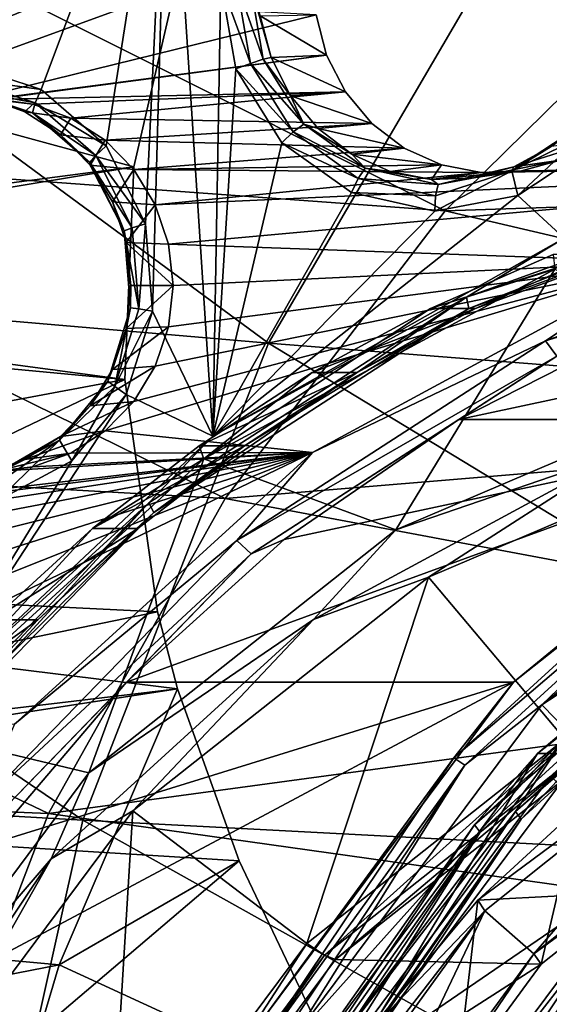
# Model space of a CAD drawing. Header units: metres. Extents: x -240 to 45, y -77 to 27.
# Tile 25 of 256: x -223 to -219.6, y 5.46 to 11.8. Entities that reach past the tile are written whole.
import ezdxf

# ---------------------------------------------------------------- set-up
doc = ezdxf.new("R2010")
doc.units = ezdxf.units.M
doc.layers.add('solid_MASSBILD_K_E_SW0001', color=7, linetype='CONTINUOUS')

msp = doc.modelspace()

# ---------------------------------------------------------------- linework, layer by layer
at = {"layer": 'solid_MASSBILD_K_E_SW0001'}
for points in [[(-222.620087, 13.51849, 276.94989), (-225.181763, 11.600348, 277.588562), (-222.593338, 13.423276, 276.829956)], [(-224.4785, 12.235667, 277.56781), (-225.181763, 11.600348, 277.588562), (-222.620087, 13.51849, 276.94989)], [(-224.414444, 11.213917, 275.696747), (-224.986481, 11.786473, 275.839386), (-222.049561, 13.536201, 275.107117)], [(-223.977493, 12.616741, 275.560242), (-222.049561, 13.536201, 275.107117), (-224.986481, 11.786473, 275.839386)], [(-223.933578, 11.470998, 275.576843), (-224.414444, 11.213917, 275.696747), (-222.049561, 13.536201, 275.107117)], [(-223.387482, 11.52002, 275.440704), (-223.933578, 11.470998, 275.576843), (-222.049561, 13.536201, 275.107117)], [(-222.865372, 11.349442, 275.310516), (-223.387482, 11.52002, 275.440704), (-222.049561, 13.536201, 275.107117)], [(-222.44664, 10.985438, 275.206116), (-222.865372, 11.349442, 275.310516), (-222.049561, 13.536201, 275.107117)], [(-222.19545, 10.483727, 275.143494), (-222.44664, 10.985438, 275.206116), (-222.049561, 13.536201, 275.107117)], [(-222.150238, 9.921167, 275.132233), (-222.19545, 10.483727, 275.143494), (-222.049561, 13.536201, 275.107117)], [(-222.150238, 9.921167, 275.132233), (-222.049561, 13.536201, 275.107117), (-221.760651, 9.115314, 275.035095)], [(-221.71019, 12.036724, 275.022491), (-221.760651, 9.115314, 275.035095), (-222.049561, 13.536201, 275.107117)], [(-225.181763, 11.600348, 277.588562), (-225.136963, 11.518643, 277.464142), (-222.593338, 13.423276, 276.829956)], [(-224.369812, 12.00093, 277.231537), (-222.593338, 13.423276, 276.829956), (-225.136963, 11.518643, 277.464142)], [(-226.15062, 13.217139, 291.731598), (-227.927933, 10.274873, 292.840485), (-221.403259, 9.714445, 300.829803)], [(-219.779266, 12.495612, 299.701843), (-226.15062, 13.217139, 291.731598), (-221.403259, 9.714445, 300.829803)], [(-226.323563, 12.850556, 288.328186), (-221.897537, 12.300828, 294.138428), (-227.569504, 9.972052, 290.257263)], [(-220.265213, 10.56742, 296.156311), (-226.347565, 11.010512, 288.350067), (-224.640457, 12.758353, 288.019409)], [(-218.598785, 12.209254, 295.839294), (-220.265213, 10.56742, 296.156311), (-224.640457, 12.758353, 288.019409)], [(-219.779266, 12.495612, 299.701843), (-221.403259, 9.714445, 300.829803), (-214.642731, 9.184826, 308.521332)], [(-213.14212, 11.809993, 307.405731), (-219.779266, 12.495612, 299.701843), (-214.642731, 9.184826, 308.521332)], [(-221.897537, 12.300828, 294.138428), (-222.006638, 11.996915, 294.423035), (-227.569504, 9.972052, 290.257263)], [(-218.598785, 12.209254, 295.839294), (-213.508606, 10.789955, 303.344879), (-220.265213, 10.56742, 296.156311)], [(-222.006638, 11.996915, 294.423035), (-222.269135, 10.850877, 295.521576), (-227.569504, 9.972052, 290.257263)], [(-226.106369, 11.896599, 289.577972), (-222.269135, 10.850877, 295.521576), (-222.006638, 11.996915, 294.423035)], [(-224.369812, 12.00093, 277.231537), (-223.437119, 11.253208, 276.998993), (-221.09639, 11.829931, 276.415375)], [(-221.71019, 12.036724, 275.022491), (-221.613647, 11.480996, 274.998444), (-221.760651, 9.115314, 275.035095)], [(-221.519058, 11.516797, 275.001221), (-221.613647, 11.480996, 274.998444), (-221.71019, 12.036724, 275.022491)], [(-221.609055, 12.033426, 275.023651), (-221.519058, 11.516797, 275.001221), (-221.71019, 12.036724, 275.022491)], [(-221.436142, 11.543446, 275.053101), (-221.519058, 11.516797, 275.001221), (-221.609055, 12.033426, 275.023651)], [(-221.521255, 12.032062, 275.074341), (-221.436142, 11.543446, 275.053101), (-221.609055, 12.033426, 275.023651)], [(-221.521255, 12.032062, 275.074341), (-221.456345, 11.822972, 275.158142), (-221.386429, 11.554057, 275.140717)], [(-221.521255, 12.032062, 275.074341), (-221.386429, 11.554057, 275.140717), (-221.436142, 11.543446, 275.053101)], [(-226.106369, 11.896599, 289.577972), (-227.471817, 10.170957, 289.841522), (-222.269135, 10.850877, 295.521576)], [(-223.437119, 11.253208, 276.998993), (-221.029022, 11.57073, 276.39859), (-221.09639, 11.829931, 276.415375)], [(-221.09639, 11.829931, 276.415375), (-221.029022, 11.57073, 276.39859), (-221.456345, 11.822972, 275.158142)], [(-221.029022, 11.57073, 276.39859), (-221.386429, 11.554057, 275.140717), (-221.456345, 11.822972, 275.158142)], [(-223.17865, 11.283244, 276.93454), (-221.029022, 11.57073, 276.39859), (-223.437119, 11.253208, 276.998993)], [(-223.17865, 11.283244, 276.93454), (-220.907349, 11.333501, 276.368256), (-221.029022, 11.57073, 276.39859)], [(-221.436142, 11.543446, 275.053101), (-221.176071, 11.125595, 274.988281), (-221.519058, 11.516797, 275.001221)], [(-221.436142, 11.543446, 275.053101), (-221.386429, 11.554057, 275.140717), (-221.260208, 11.307918, 275.109253)], [(-221.436142, 11.543446, 275.053101), (-221.260208, 11.307918, 275.109253), (-221.176071, 11.125595, 274.988281)], [(-221.029022, 11.57073, 276.39859), (-220.907349, 11.333501, 276.368256), (-221.386429, 11.554057, 275.140717)], [(-220.907349, 11.333501, 276.368256), (-221.260208, 11.307918, 275.109253), (-221.386429, 11.554057, 275.140717)], [(-223.389053, 11.422417, 275.467468), (-223.387482, 11.52002, 275.440704), (-222.865372, 11.349442, 275.310516)], [(-221.613647, 11.480996, 274.998444), (-221.317627, 11.005965, 274.924622), (-221.760651, 9.115314, 275.035095)], [(-221.519058, 11.516797, 275.001221), (-221.24408, 11.07499, 274.932648), (-221.613647, 11.480996, 274.998444)], [(-221.24408, 11.07499, 274.932648), (-221.317627, 11.005965, 274.924622), (-221.613647, 11.480996, 274.998444)], [(-221.176071, 11.125595, 274.988281), (-221.24408, 11.07499, 274.932648), (-221.519058, 11.516797, 275.001221)], [(-222.903809, 11.26302, 275.346466), (-223.389053, 11.422417, 275.467468), (-222.865372, 11.349442, 275.310516)], [(-223.379944, 11.349933, 275.53775), (-223.389053, 11.422417, 275.467468), (-222.903809, 11.26302, 275.346466)], [(-222.921005, 11.199179, 275.42334), (-223.226257, 11.297714, 275.599426), (-223.379944, 11.349933, 275.53775)], [(-222.921005, 11.199179, 275.42334), (-223.379944, 11.349933, 275.53775), (-222.903809, 11.26302, 275.346466)], [(-222.919861, 11.253203, 276.870026), (-223.226257, 11.297714, 275.599426), (-222.971283, 11.205765, 275.535858)], [(-222.921005, 11.199179, 275.42334), (-222.971283, 11.205765, 275.535858), (-223.226257, 11.297714, 275.599426)], [(-222.919861, 11.253203, 276.870026), (-223.17865, 11.283244, 276.93454), (-223.226257, 11.297714, 275.599426)], [(-222.919861, 11.253203, 276.870026), (-220.907349, 11.333501, 276.368256), (-223.17865, 11.283244, 276.93454)], [(-222.67424, 11.164605, 276.808777), (-220.907349, 11.333501, 276.368256), (-222.919861, 11.253203, 276.870026)], [(-222.903809, 11.26302, 275.346466), (-222.865372, 11.349442, 275.310516), (-222.44664, 10.985438, 275.206116)], [(-222.67424, 11.164605, 276.808777), (-220.737747, 11.130411, 276.325958), (-220.907349, 11.333501, 276.368256)], [(-220.907349, 11.333501, 276.368256), (-220.737747, 11.130411, 276.325958), (-221.260208, 11.307918, 275.109253)], [(-220.737747, 11.130411, 276.325958), (-221.084, 11.096897, 275.065308), (-221.260208, 11.307918, 275.109253)], [(-221.176071, 11.125595, 274.988281), (-221.260208, 11.307918, 275.109253), (-221.084, 11.096897, 275.065308)], [(-222.67424, 11.164605, 276.808777), (-222.919861, 11.253203, 276.870026), (-222.971283, 11.205765, 275.535858)], [(-222.921005, 11.199179, 275.42334), (-222.903809, 11.26302, 275.346466), (-222.514679, 10.924376, 275.249451)], [(-222.514679, 10.924376, 275.249451), (-222.903809, 11.26302, 275.346466), (-222.44664, 10.985438, 275.206116)], [(-222.67424, 11.164605, 276.808777), (-222.971283, 11.205765, 275.535858), (-222.742554, 11.057646, 275.478821)], [(-222.921005, 11.199179, 275.42334), (-222.742554, 11.057646, 275.478821), (-222.971283, 11.205765, 275.535858)], [(-222.552979, 10.878896, 275.331573), (-222.742554, 11.057646, 275.478821), (-222.921005, 11.199179, 275.42334)], [(-222.552979, 10.878896, 275.331573), (-222.921005, 11.199179, 275.42334), (-222.514679, 10.924376, 275.249451)], [(-222.454102, 11.022058, 276.753906), (-222.67424, 11.164605, 276.808777), (-222.742554, 11.057646, 275.478821)], [(-222.454102, 11.022058, 276.753906), (-220.737747, 11.130411, 276.325958), (-222.67424, 11.164605, 276.808777)], [(-222.454102, 11.022058, 276.753906), (-220.528397, 10.971139, 276.273773), (-220.737747, 11.130411, 276.325958)], [(-221.176071, 11.125595, 274.988281), (-220.78064, 10.842123, 274.889679), (-221.24408, 11.07499, 274.932648)], [(-221.176071, 11.125595, 274.988281), (-221.084, 11.096897, 275.065308), (-220.866653, 10.931577, 275.011108)], [(-221.176071, 11.125595, 274.988281), (-220.866653, 10.931577, 275.011108), (-220.78064, 10.842123, 274.889679)], [(-220.737747, 11.130411, 276.325958), (-220.528397, 10.971139, 276.273773), (-221.084, 11.096897, 275.065308)], [(-222.454102, 11.022058, 276.753906), (-222.742554, 11.057646, 275.478821), (-222.551544, 10.860786, 275.431213)], [(-222.552979, 10.878896, 275.331573), (-222.551544, 10.860786, 275.431213), (-222.742554, 11.057646, 275.478821)], [(-221.24408, 11.07499, 274.932648), (-220.825974, 10.775267, 274.82843), (-221.317627, 11.005965, 274.924622)], [(-220.78064, 10.842123, 274.889679), (-220.825974, 10.775267, 274.82843), (-221.24408, 11.07499, 274.932648)], [(-220.528397, 10.971139, 276.273773), (-220.866653, 10.931577, 275.011108), (-221.084, 11.096897, 275.065308)], [(-219.835953, 10.823915, 274.654144), (-219.583939, 10.981042, 274.691284), (-219.430511, 11.091949, 274.55304)], [(-219.430511, 11.091949, 274.55304), (-219.398438, 11.039416, 274.472504), (-219.835953, 10.823915, 274.654144)], [(-219.835953, 10.823915, 274.654144), (-219.398438, 11.039416, 274.472504), (-219.798615, 10.664892, 274.545898)], [(-219.398438, 11.039416, 274.472504), (-219.342102, 10.96559, 274.432068), (-219.798615, 10.664892, 274.545898)], [(-221.682449, 8.713251, 296.401306), (-227.795898, 9.057446, 288.615021), (-226.347565, 11.010512, 288.350067)], [(-220.265213, 10.56742, 296.156311), (-221.682449, 8.713251, 296.401306), (-226.347565, 11.010512, 288.350067)], [(-222.269974, 10.832332, 276.708008), (-222.454102, 11.022058, 276.753906), (-222.551544, 10.860786, 275.431213)], [(-222.514679, 10.924376, 275.249451), (-222.44664, 10.985438, 275.206116), (-222.19545, 10.483727, 275.143494)], [(-222.269974, 10.832332, 276.708008), (-220.528397, 10.971139, 276.273773), (-222.454102, 11.022058, 276.753906)], [(-221.317627, 11.005965, 274.924622), (-220.867493, 10.684359, 274.812408), (-221.760651, 9.115314, 275.035095)], [(-220.825974, 10.775267, 274.82843), (-220.867493, 10.684359, 274.812408), (-221.317627, 11.005965, 274.924622)], [(-219.835953, 10.823915, 274.654144), (-219.822769, 10.850954, 274.750854), (-219.583939, 10.981042, 274.691284)], [(-219.292618, 11.018811, 275.965668), (-219.822769, 10.850954, 274.750854), (-219.522766, 10.893439, 276.023041)], [(-219.292618, 11.018811, 275.965668), (-219.583939, 10.981042, 274.691284), (-219.822769, 10.850954, 274.750854)], [(-222.552979, 10.878896, 275.331573), (-222.514679, 10.924376, 275.249451), (-222.280914, 10.458039, 275.191193)], [(-222.280914, 10.458039, 275.191193), (-222.514679, 10.924376, 275.249451), (-222.19545, 10.483727, 275.143494)], [(-222.269974, 10.832332, 276.708008), (-220.289688, 10.863819, 276.214264), (-220.528397, 10.971139, 276.273773)], [(-220.528397, 10.971139, 276.273773), (-220.289688, 10.863819, 276.214264), (-220.866653, 10.931577, 275.011108)], [(-220.289688, 10.863819, 276.214264), (-220.619064, 10.820247, 274.949371), (-220.866653, 10.931577, 275.011108)], [(-220.78064, 10.842123, 274.889679), (-220.866653, 10.931577, 275.011108), (-220.619064, 10.820247, 274.949371)], [(-219.798615, 10.664892, 274.545898), (-219.342102, 10.96559, 274.432068), (-219.499573, 10.391763, 274.471344)], [(-222.269135, 10.850877, 295.521576), (-222.326721, 9.48143, 296.86676), (-227.569504, 9.972052, 290.257263)], [(-227.471817, 10.170957, 289.841522), (-222.326721, 9.48143, 296.86676), (-222.269135, 10.850877, 295.521576)], [(-222.331894, 10.437846, 275.276459), (-222.551544, 10.860786, 275.431213), (-222.552979, 10.878896, 275.331573)], [(-222.331894, 10.437846, 275.276459), (-222.552979, 10.878896, 275.331573), (-222.280914, 10.458039, 275.191193)], [(-222.269974, 10.832332, 276.708008), (-222.551544, 10.860786, 275.431213), (-222.407822, 10.625057, 275.395386)], [(-222.331894, 10.437846, 275.276459), (-222.407822, 10.625057, 275.395386), (-222.551544, 10.860786, 275.431213)], [(-222.269974, 10.832332, 276.708008), (-220.034119, 10.814003, 276.150543), (-220.289688, 10.863819, 276.214264)], [(-216.364243, 10.87013, 275.235535), (-220.034119, 10.814003, 276.150543), (-222.13147, 10.605111, 276.673462)], [(-216.364243, 10.87013, 275.235535), (-222.13147, 10.605111, 276.673462), (-222.045624, 10.352199, 276.652069)], [(-216.364243, 10.87013, 275.235535), (-222.045624, 10.352199, 276.652069), (-218.851654, 10.238132, 275.855713)], [(-220.289688, 10.863819, 276.214264), (-220.353638, 10.768488, 274.883209), (-220.619064, 10.820247, 274.949371)], [(-220.289688, 10.863819, 276.214264), (-220.034119, 10.814003, 276.150543), (-220.353638, 10.768488, 274.883209)], [(-220.310043, 10.736187, 274.772339), (-220.083694, 10.778898, 274.815887), (-219.822769, 10.850954, 274.750854)], [(-220.310043, 10.736187, 274.772339), (-219.822769, 10.850954, 274.750854), (-219.835953, 10.823915, 274.654144)], [(-219.522766, 10.893439, 276.023041), (-219.822769, 10.850954, 274.750854), (-220.083694, 10.778898, 274.815887)], [(-219.774216, 10.824016, 276.085724), (-219.522766, 10.893439, 276.023041), (-220.083694, 10.778898, 274.815887)], [(-216.364243, 10.87013, 275.235535), (-219.774216, 10.824016, 276.085724), (-220.034119, 10.814003, 276.150543)], [(-216.364243, 10.87013, 275.235535), (-219.522766, 10.893439, 276.023041), (-219.774216, 10.824016, 276.085724)], [(-222.13147, 10.605111, 276.673462), (-222.269974, 10.832332, 276.708008), (-222.407822, 10.625057, 275.395386)], [(-222.13147, 10.605111, 276.673462), (-220.034119, 10.814003, 276.150543), (-222.269974, 10.832332, 276.708008)], [(-220.78064, 10.842123, 274.889679), (-220.310043, 10.736187, 274.772339), (-220.825974, 10.775267, 274.82843)], [(-220.78064, 10.842123, 274.889679), (-220.619064, 10.820247, 274.949371), (-220.353638, 10.768488, 274.883209)], [(-220.78064, 10.842123, 274.889679), (-220.353638, 10.768488, 274.883209), (-220.310043, 10.736187, 274.772339)], [(-219.774216, 10.824016, 276.085724), (-220.083694, 10.778898, 274.815887), (-220.353638, 10.768488, 274.883209)], [(-220.034119, 10.814003, 276.150543), (-219.774216, 10.824016, 276.085724), (-220.353638, 10.768488, 274.883209)], [(-219.835953, 10.823915, 274.654144), (-219.798615, 10.664892, 274.545898), (-220.331635, 10.565309, 274.678802)], [(-220.3284, 10.663258, 274.704346), (-219.835953, 10.823915, 274.654144), (-220.331635, 10.565309, 274.678802)], [(-220.310043, 10.736187, 274.772339), (-219.835953, 10.823915, 274.654144), (-220.3284, 10.663258, 274.704346)], [(-220.265213, 10.56742, 296.156311), (-213.508606, 10.789955, 303.344879), (-214.800186, 9.288323, 303.651154)], [(-217.850189, 10.832512, 274.038605), (-220.12886, 10.010781, 274.60675), (-219.499573, 10.391763, 274.471344)], [(-220.112579, 9.937699, 274.526581), (-220.12886, 10.010781, 274.60675), (-217.850189, 10.832512, 274.038605)], [(-217.85054, 10.753432, 273.962585), (-220.112579, 9.937699, 274.526581), (-217.850189, 10.832512, 274.038605)], [(-220.825974, 10.775267, 274.82843), (-220.3284, 10.663258, 274.704346), (-220.867493, 10.684359, 274.812408)], [(-220.310043, 10.736187, 274.772339), (-220.3284, 10.663258, 274.704346), (-220.825974, 10.775267, 274.82843)], [(-220.310043, 10.736187, 274.772339), (-220.353638, 10.768488, 274.883209), (-220.083694, 10.778898, 274.815887)], [(-217.85054, 10.753432, 273.962585), (-220.070374, 9.937835, 274.407532), (-220.112579, 9.937699, 274.526581)], [(-217.85054, 10.753432, 273.962585), (-219.279739, 10.285033, 274.210388), (-220.070374, 9.937835, 274.407532)], [(-220.867493, 10.684359, 274.812408), (-220.331635, 10.565309, 274.678802), (-221.760651, 9.115314, 275.035095)], [(-219.798615, 10.664892, 274.545898), (-219.499573, 10.391763, 274.471344), (-221.760651, 9.115314, 275.035095)], [(-220.331635, 10.565309, 274.678802), (-219.798615, 10.664892, 274.545898), (-221.760651, 9.115314, 275.035095)], [(-220.3284, 10.663258, 274.704346), (-220.331635, 10.565309, 274.678802), (-220.867493, 10.684359, 274.812408)], [(-222.13147, 10.605111, 276.673462), (-222.407822, 10.625057, 275.395386), (-222.318604, 10.362279, 275.373138)], [(-222.331894, 10.437846, 275.276459), (-222.318604, 10.362279, 275.373138), (-222.407822, 10.625057, 275.395386)], [(-222.045624, 10.352199, 276.652069), (-222.13147, 10.605111, 276.673462), (-222.318604, 10.362279, 275.373138)], [(-220.265213, 10.56742, 296.156311), (-214.800186, 9.288323, 303.651154), (-221.682449, 8.713251, 296.401306)], [(-218.851654, 10.238132, 275.855713), (-219.620346, 9.730464, 276.088776), (-217.405426, 10.529222, 275.53656)], [(-217.355103, 10.422091, 275.637299), (-217.405426, 10.529222, 275.53656), (-219.620346, 9.730464, 276.088776)], [(-222.238113, 9.935006, 275.180511), (-222.280914, 10.458039, 275.191193), (-222.19545, 10.483727, 275.143494)], [(-222.238113, 9.935006, 275.180511), (-222.19545, 10.483727, 275.143494), (-222.150238, 9.921167, 275.132233)], [(-222.331894, 10.437846, 275.276459), (-222.280914, 10.458039, 275.191193), (-222.238113, 9.935006, 275.180511)], [(-222.291412, 9.943173, 275.266357), (-222.318604, 10.362279, 275.373138), (-222.331894, 10.437846, 275.276459)], [(-222.291412, 9.943173, 275.266357), (-222.331894, 10.437846, 275.276459), (-222.238113, 9.935006, 275.180511)], [(-219.547485, 9.63146, 276.183929), (-217.355103, 10.422091, 275.637299), (-219.620346, 9.730464, 276.088776)], [(-222.016464, 10.085703, 276.644775), (-222.318604, 10.362279, 275.373138), (-222.288361, 10.085628, 275.365601)], [(-222.291412, 9.943173, 275.266357), (-222.288361, 10.085628, 275.365601), (-222.318604, 10.362279, 275.373138)], [(-222.016464, 10.085703, 276.644775), (-222.045624, 10.352199, 276.652069), (-222.318604, 10.362279, 275.373138)], [(-218.851654, 10.238132, 275.855713), (-222.045624, 10.352199, 276.652069), (-222.016464, 10.085703, 276.644775)], [(-220.12886, 10.010781, 274.60675), (-221.760651, 9.115314, 275.035095), (-219.499573, 10.391763, 274.471344)], [(-227.927933, 10.274873, 292.840485), (-229.236084, 7.024499, 293.656525), (-222.598679, 6.641602, 301.659973)], [(-221.403259, 9.714445, 300.829803), (-227.927933, 10.274873, 292.840485), (-222.598679, 6.641602, 301.659973)], [(-219.279739, 10.285033, 274.210388), (-219.570053, 10.285029, 273.046051), (-220.360672, 9.937833, 273.243164)], [(-220.070374, 9.937835, 274.407532), (-219.279739, 10.285033, 274.210388), (-220.360672, 9.937833, 273.243164)], [(-219.560501, 10.191264, 272.940613), (-220.360672, 9.937833, 273.243164), (-219.570053, 10.285029, 273.046051)], [(-220.177567, 9.223167, 276.495483), (-217.68576, 9.22317, 286.489532), (-215.193481, 10.28711, 285.868134)], [(-218.965256, 9.839315, 276.193207), (-220.177567, 9.223167, 276.495483), (-215.193481, 10.28711, 285.868134)], [(-218.851654, 10.238132, 275.855713), (-222.269928, 9.339004, 276.707977), (-222.453979, 9.14929, 276.753876)], [(-218.851654, 10.238132, 275.855713), (-222.453979, 9.14929, 276.753876), (-221.119888, 9.010936, 276.421234)], [(-218.851654, 10.238132, 275.855713), (-222.131561, 9.565974, 276.673492), (-222.269928, 9.339004, 276.707977)], [(-218.851654, 10.238132, 275.855713), (-222.045624, 9.818994, 276.652069), (-222.131561, 9.565974, 276.673492)], [(-218.851654, 10.238132, 275.855713), (-222.016464, 10.085703, 276.644775), (-222.045624, 9.818994, 276.652069)], [(-218.851654, 10.238132, 275.855713), (-221.119888, 9.010936, 276.421234), (-219.620346, 9.730464, 276.088776)], [(-227.471817, 10.170957, 289.841522), (-228.619019, 8.305247, 290.052368), (-222.326721, 9.48143, 296.86676)], [(-219.560501, 10.191264, 272.940613), (-221.818466, 8.969522, 273.503571), (-220.360672, 9.937833, 273.243164)], [(-219.560501, 10.191264, 272.940613), (-220.582443, 8.512764, 273.195404), (-221.818466, 8.969522, 273.503571)], [(-219.560501, 10.191264, 272.940613), (-218.280106, 9.496472, 272.621368), (-220.582443, 8.512764, 273.195404)], [(-222.016464, 10.085703, 276.644775), (-222.288361, 10.085628, 275.365601), (-222.318604, 9.808977, 275.373138)], [(-222.045624, 9.818994, 276.652069), (-222.016464, 10.085703, 276.644775), (-222.318604, 9.808977, 275.373138)], [(-222.291412, 9.943173, 275.266357), (-222.318604, 9.808977, 275.373138), (-222.288361, 10.085628, 275.365601)], [(-227.569504, 9.972052, 290.257263), (-222.326721, 9.48143, 296.86676), (-227.980225, 6.775229, 292.299316)], [(-220.12886, 10.010781, 274.60675), (-222.172974, 8.687091, 275.116394), (-221.760651, 9.115314, 275.035095)], [(-222.141769, 8.623672, 275.032501), (-222.172974, 8.687091, 275.116394), (-220.12886, 10.010781, 274.60675)], [(-220.112579, 9.937699, 274.526581), (-222.141769, 8.623672, 275.032501), (-220.12886, 10.010781, 274.60675)], [(-222.437683, 9.470187, 275.302826), (-222.318604, 9.808977, 275.373138), (-222.291412, 9.943173, 275.266357)], [(-222.437683, 9.470187, 275.302826), (-222.291412, 9.943173, 275.266357), (-222.392776, 9.434904, 275.219055)], [(-222.291412, 9.943173, 275.266357), (-222.238113, 9.935006, 275.180511), (-222.392776, 9.434904, 275.219055)], [(-222.392776, 9.434904, 275.219055), (-222.238113, 9.935006, 275.180511), (-222.150238, 9.921167, 275.132233)], [(-222.392776, 9.434904, 275.219055), (-222.150238, 9.921167, 275.132233), (-222.3181, 9.383352, 275.174072)], [(-222.3181, 9.383352, 275.174072), (-222.150238, 9.921167, 275.132233), (-221.760651, 9.115314, 275.035095)], [(-220.112579, 9.937699, 274.526581), (-221.557739, 9.052779, 274.778381), (-222.141769, 8.623672, 275.032501)], [(-221.818466, 8.969522, 273.503571), (-221.121658, 9.526196, 273.432892), (-220.360672, 9.937833, 273.243164)], [(-220.112579, 9.937699, 274.526581), (-220.831345, 9.526196, 274.59726), (-221.557739, 9.052779, 274.778381)], [(-220.070374, 9.937835, 274.407532), (-220.360672, 9.937833, 273.243164), (-221.121658, 9.526196, 273.432892)], [(-220.831345, 9.526196, 274.59726), (-220.070374, 9.937835, 274.407532), (-221.121658, 9.526196, 273.432892)], [(-220.112579, 9.937699, 274.526581), (-220.070374, 9.937835, 274.407532), (-220.831345, 9.526196, 274.59726)], [(-219.547485, 9.63146, 276.183929), (-220.177567, 9.223167, 276.495483), (-218.965256, 9.839315, 276.193207)], [(-222.437683, 9.470187, 275.302826), (-222.407822, 9.546198, 275.395386), (-222.318604, 9.808977, 275.373138)], [(-222.045624, 9.818994, 276.652069), (-222.318604, 9.808977, 275.373138), (-222.407822, 9.546198, 275.395386)], [(-222.131561, 9.565974, 276.673492), (-222.045624, 9.818994, 276.652069), (-222.407822, 9.546198, 275.395386)], [(-221.403259, 9.714445, 300.829803), (-222.598679, 6.641602, 301.659973), (-215.748032, 6.281231, 309.343018)], [(-221.119888, 9.010936, 276.421234), (-221.607254, 8.44378, 276.584167), (-219.620346, 9.730464, 276.088776)], [(-219.547485, 9.63146, 276.183929), (-219.620346, 9.730464, 276.088776), (-221.607254, 8.44378, 276.584167)], [(-214.642731, 9.184826, 308.521332), (-221.403259, 9.714445, 300.829803), (-215.748032, 6.281231, 309.343018)], [(-221.514175, 8.357867, 276.674286), (-219.547485, 9.63146, 276.183929), (-221.607254, 8.44378, 276.584167)], [(-221.514175, 8.357867, 276.674286), (-220.177567, 9.223167, 276.495483), (-219.547485, 9.63146, 276.183929)], [(-222.131561, 9.565974, 276.673492), (-222.407822, 9.546198, 275.395386), (-222.551544, 9.310467, 275.431213)], [(-222.269928, 9.339004, 276.707977), (-222.131561, 9.565974, 276.673492), (-222.551544, 9.310467, 275.431213)], [(-222.437683, 9.470187, 275.302826), (-222.551544, 9.310467, 275.431213), (-222.407822, 9.546198, 275.395386)], [(-220.831345, 9.526196, 274.59726), (-221.121658, 9.526196, 273.432892), (-221.848038, 9.052781, 273.614014)], [(-221.818466, 8.969522, 273.503571), (-221.848038, 9.052781, 273.614014), (-221.121658, 9.526196, 273.432892)], [(-221.557739, 9.052779, 274.778381), (-220.831345, 9.526196, 274.59726), (-221.848038, 9.052781, 273.614014)], [(-228.619019, 8.305247, 290.052368), (-222.116425, 7.983435, 298.37326), (-222.326721, 9.48143, 296.86676)], [(-222.326721, 9.48143, 296.86676), (-222.116425, 7.983435, 298.37326), (-227.980225, 6.775229, 292.299316)], [(-222.748459, 9.090897, 275.38031), (-222.551544, 9.310467, 275.431213), (-222.437683, 9.470187, 275.302826)], [(-222.437683, 9.470187, 275.302826), (-222.392776, 9.434904, 275.219055), (-222.748459, 9.090897, 275.38031)], [(-219.116959, 9.01419, 272.869232), (-220.582443, 8.512764, 273.195404), (-218.280106, 9.496472, 272.621368)], [(-222.748459, 9.090897, 275.38031), (-222.392776, 9.434904, 275.219055), (-222.668335, 8.957335, 275.261383)], [(-222.392776, 9.434904, 275.219055), (-222.3181, 9.383352, 275.174072), (-222.668335, 8.957335, 275.261383)], [(-222.3181, 9.383352, 275.174072), (-221.760651, 9.115314, 275.035095), (-223.666397, 7.325825, 275.510254)], [(-222.668335, 8.957335, 275.261383), (-222.3181, 9.383352, 275.174072), (-223.666397, 7.325825, 275.510254)], [(-222.269928, 9.339004, 276.707977), (-222.742554, 9.113606, 275.478821), (-222.453979, 9.14929, 276.753876)], [(-222.269928, 9.339004, 276.707977), (-222.551544, 9.310467, 275.431213), (-222.742554, 9.113606, 275.478821)], [(-222.748459, 9.090897, 275.38031), (-222.742554, 9.113606, 275.478821), (-222.551544, 9.310467, 275.431213)], [(-221.682449, 8.713251, 296.401306), (-214.800186, 9.288323, 303.651154), (-215.88942, 7.626572, 303.891388)], [(-222.317734, 7.53068, 277.029083), (-219.825928, 7.530687, 287.023132), (-217.68576, 9.22317, 286.489532)], [(-221.301468, 8.449208, 276.775696), (-222.317734, 7.53068, 277.029083), (-217.68576, 9.22317, 286.489532)], [(-221.514175, 8.357867, 276.674286), (-221.301468, 8.449208, 276.775696), (-220.177567, 9.223167, 276.495483)], [(-220.177567, 9.223167, 276.495483), (-221.301468, 8.449208, 276.775696), (-217.68576, 9.22317, 286.489532)], [(-218.350204, 8.742769, 286.758148), (-217.68576, 9.22317, 286.489532), (-219.825928, 7.530687, 287.023132)], [(-222.453979, 9.14929, 276.753876), (-222.742554, 9.113606, 275.478821), (-222.971283, 8.965488, 275.535858)], [(-222.674408, 9.006566, 276.808838), (-222.453979, 9.14929, 276.753876), (-222.971283, 8.965488, 275.535858)], [(-221.119888, 9.010936, 276.421234), (-222.453979, 9.14929, 276.753876), (-222.674408, 9.006566, 276.808838)], [(-219.494507, 7.163281, 274.319061), (-220.372116, 8.208584, 273.293884), (-218.153992, 9.155494, 272.740845)], [(-219.116959, 9.01419, 272.869232), (-218.153992, 9.155494, 272.740845), (-220.372116, 8.208584, 273.293884)], [(-222.172974, 8.687091, 275.116394), (-223.666397, 7.325825, 275.510254), (-221.760651, 9.115314, 275.035095)], [(-223.176407, 8.863045, 275.487), (-222.971283, 8.965488, 275.535858), (-222.742554, 9.113606, 275.478821)], [(-223.176407, 8.863045, 275.487), (-222.742554, 9.113606, 275.478821), (-222.748459, 9.090897, 275.38031)], [(-223.176407, 8.863045, 275.487), (-222.748459, 9.090897, 275.38031), (-223.173843, 8.792953, 275.413818)], [(-223.173843, 8.792953, 275.413818), (-222.748459, 9.090897, 275.38031), (-223.1492, 8.700254, 275.381287)], [(-222.748459, 9.090897, 275.38031), (-222.668335, 8.957335, 275.261383), (-223.1492, 8.700254, 275.381287)], [(-222.818253, 6.68616, 296.5784), (-228.953537, 6.937391, 288.814453), (-227.795898, 9.057446, 288.615021)], [(-221.682449, 8.713251, 296.401306), (-222.818253, 6.68616, 296.5784), (-227.795898, 9.057446, 288.615021)], [(-221.119888, 9.010936, 276.421234), (-223.178375, 8.888008, 276.934479), (-225.80304, 8.461107, 277.588898)], [(-221.119888, 9.010936, 276.421234), (-225.80304, 8.461107, 277.588898), (-225.543015, 8.451056, 277.524048)], [(-221.119888, 9.010936, 276.421234), (-225.543015, 8.451056, 277.524048), (-225.29187, 8.381715, 277.461426)], [(-221.119888, 9.010936, 276.421234), (-225.29187, 8.381715, 277.461426), (-225.061676, 8.256351, 277.404053)], [(-221.119888, 9.010936, 276.421234), (-225.061676, 8.256351, 277.404053), (-224.864334, 8.081299, 277.354828)], [(-221.119888, 9.010936, 276.421234), (-224.864334, 8.081299, 277.354828), (-224.709961, 7.865705, 277.316345)], [(-221.119888, 9.010936, 276.421234), (-224.709961, 7.865705, 277.316345), (-224.605881, 7.619907, 277.290405)], [(-221.119888, 9.010936, 276.421234), (-224.605881, 7.619907, 277.290405), (-224.55748, 7.356186, 277.27832)], [(-221.119888, 9.010936, 276.421234), (-224.55748, 7.356186, 277.27832), (-223.037231, 7.259804, 276.899292)], [(-222.674408, 9.006566, 276.808838), (-222.971283, 8.965488, 275.535858), (-223.226257, 8.873538, 275.599426)], [(-222.919907, 8.918044, 276.870026), (-222.674408, 9.006566, 276.808838), (-223.226257, 8.873538, 275.599426)], [(-221.119888, 9.010936, 276.421234), (-222.919907, 8.918044, 276.870026), (-223.178375, 8.888008, 276.934479)], [(-221.119888, 9.010936, 276.421234), (-223.037231, 7.259804, 276.899292), (-221.607254, 8.44378, 276.584167)], [(-221.119888, 9.010936, 276.421234), (-222.674408, 9.006566, 276.808838), (-222.919907, 8.918044, 276.870026)], [(-221.557739, 9.052779, 274.778381), (-221.848038, 9.052781, 273.614014), (-222.535126, 8.520658, 273.785309)], [(-221.818466, 8.969522, 273.503571), (-222.535126, 8.520658, 273.785309), (-221.848038, 9.052781, 273.614014)], [(-222.244827, 8.520652, 274.949677), (-221.557739, 9.052779, 274.778381), (-222.535126, 8.520658, 273.785309)], [(-222.141769, 8.623672, 275.032501), (-221.557739, 9.052779, 274.778381), (-222.244827, 8.520652, 274.949677)], [(-219.116959, 9.01419, 272.869232), (-220.372116, 8.208584, 273.293884), (-221.113724, 7.934122, 273.367096)], [(-219.116959, 9.01419, 272.869232), (-221.113724, 7.934122, 273.367096), (-220.582443, 8.512764, 273.195404)], [(-217.422043, 8.831684, 286.629883), (-217.54335, 9.048179, 286.660126), (-219.643997, 7.385487, 287.183899)], [(-218.292099, 8.68248, 286.819214), (-219.643997, 7.385487, 287.183899), (-217.54335, 9.048179, 286.660126)], [(-221.818466, 8.969522, 273.503571), (-223.727081, 7.226192, 273.979462), (-222.535126, 8.520658, 273.785309)], [(-221.818466, 8.969522, 273.503571), (-222.55896, 6.948052, 273.688202), (-223.727081, 7.226192, 273.979462)], [(-223.1492, 8.700254, 275.381287), (-222.668335, 8.957335, 275.261383), (-223.666397, 7.325825, 275.510254)], [(-223.176407, 8.863045, 275.487), (-223.226257, 8.873538, 275.599426), (-222.971283, 8.965488, 275.535858)], [(-221.818466, 8.969522, 273.503571), (-220.582443, 8.512764, 273.195404), (-222.55896, 6.948052, 273.688202)], [(-223.178375, 8.888008, 276.934479), (-222.919907, 8.918044, 276.870026), (-223.226257, 8.873538, 275.599426)], [(-219.472443, 7.208741, 287.141113), (-217.422043, 8.831684, 286.629883), (-219.643997, 7.385487, 287.183899)], [(-221.682449, 8.713251, 296.401306), (-215.88942, 7.626572, 303.891388), (-222.818253, 6.68616, 296.5784)], [(-218.350204, 8.742769, 286.758148), (-219.825928, 7.530687, 287.023132), (-220.21019, 7.044523, 287.221893)], [(-218.350204, 8.742769, 286.758148), (-220.21019, 7.044523, 287.221893), (-218.292099, 8.68248, 286.819214)], [(-222.172974, 8.687091, 275.116394), (-223.880051, 6.927813, 275.542023), (-223.666397, 7.325825, 275.510254)], [(-223.836395, 6.877238, 275.455017), (-223.880051, 6.927813, 275.542023), (-222.172974, 8.687091, 275.116394)], [(-222.141769, 8.623672, 275.032501), (-223.836395, 6.877238, 275.455017), (-222.172974, 8.687091, 275.116394)], [(-220.21019, 7.044523, 287.221893), (-220.139252, 6.995944, 287.279755), (-218.292099, 8.68248, 286.819214)], [(-218.292099, 8.68248, 286.819214), (-220.139252, 6.995944, 287.279755), (-219.643997, 7.385487, 287.183899)], [(-219.379959, 7.071067, 286.911926), (-219.670273, 7.071067, 285.747589), (-217.660721, 8.660254, 285.246552)], [(-218.330582, 8.207787, 285.310486), (-217.660721, 8.660254, 285.246552), (-219.670273, 7.071067, 285.747589)], [(-222.141769, 8.623672, 275.032501), (-223.483566, 7.294414, 275.258545), (-223.836395, 6.877238, 275.455017)], [(-222.141769, 8.623672, 275.032501), (-222.888168, 7.933262, 275.110077), (-223.483566, 7.294414, 275.258545)], [(-222.141769, 8.623672, 275.032501), (-222.244827, 8.520652, 274.949677), (-222.888168, 7.933262, 275.110077)], [(-223.727081, 7.226192, 273.979462), (-223.178467, 7.93327, 273.94574), (-222.535126, 8.520658, 273.785309)], [(-222.244827, 8.520652, 274.949677), (-222.535126, 8.520658, 273.785309), (-223.178467, 7.93327, 273.94574)], [(-222.888168, 7.933262, 275.110077), (-222.244827, 8.520652, 274.949677), (-223.178467, 7.93327, 273.94574)], [(-221.113724, 7.934122, 273.367096), (-222.55896, 6.948052, 273.688202), (-220.582443, 8.512764, 273.195404)], [(-223.037231, 7.259804, 276.899292), (-223.266556, 6.73369, 276.997894), (-221.607254, 8.44378, 276.584167)], [(-221.514175, 8.357867, 276.674286), (-221.607254, 8.44378, 276.584167), (-223.266556, 6.73369, 276.997894)], [(-221.514175, 8.357867, 276.674286), (-222.317734, 7.53068, 277.029083), (-221.301468, 8.449208, 276.775696)], [(-223.156586, 6.665177, 277.083771), (-221.514175, 8.357867, 276.674286), (-223.266556, 6.73369, 276.997894)], [(-223.156586, 6.665177, 277.083771), (-222.317734, 7.53068, 277.029083), (-221.514175, 8.357867, 276.674286)], [(-218.044098, 8.312212, 286.757416), (-219.472443, 7.208741, 287.141113), (-219.812485, 6.697599, 287.198334)], [(-218.044098, 8.312212, 286.757416), (-219.812485, 6.697599, 287.198334), (-218.021423, 8.25189, 286.67627)], [(-228.619019, 8.305247, 290.052368), (-229.527191, 6.325398, 290.210754), (-221.987579, 7.489441, 298.880524)], [(-228.619019, 8.305247, 290.052368), (-221.987579, 7.489441, 298.880524), (-222.116425, 7.983435, 298.37326)], [(-219.812485, 6.697599, 287.198334), (-219.776978, 6.648995, 287.113983), (-218.021423, 8.25189, 286.67627)], [(-218.021423, 8.25189, 286.67627), (-219.776978, 6.648995, 287.113983), (-219.379959, 7.071067, 286.911926)], [(-221.156708, 5.848791, 274.73349), (-222.276871, 6.702265, 273.768799), (-220.372116, 8.208584, 273.293884)], [(-221.113724, 7.934122, 273.367096), (-220.372116, 8.208584, 273.293884), (-222.276871, 6.702265, 273.768799)], [(-219.494507, 7.163281, 274.319061), (-221.156708, 5.848791, 274.73349), (-220.372116, 8.208584, 273.293884)], [(-218.330582, 8.207787, 285.310486), (-219.670273, 7.071067, 285.747589), (-220.076752, 6.613458, 285.74588)], [(-218.330582, 8.207787, 285.310486), (-220.076752, 6.613458, 285.74588), (-218.307892, 8.147466, 285.22934)], [(-220.076752, 6.613458, 285.74588), (-220.041229, 6.564854, 285.661499), (-218.307892, 8.147466, 285.22934)], [(-218.307892, 8.147466, 285.22934), (-220.041229, 6.564854, 285.661499), (-219.585464, 6.92549, 285.520325)], [(-222.116425, 7.983435, 298.37326), (-221.987579, 7.489441, 298.880524), (-227.980225, 6.775229, 292.299316)], [(-222.888168, 7.933262, 275.110077), (-223.178467, 7.93327, 273.94574), (-223.773865, 7.294425, 274.094177)], [(-223.483566, 7.294414, 275.258545), (-222.888168, 7.933262, 275.110077), (-223.773865, 7.294425, 274.094177)], [(-221.113724, 7.934122, 273.367096), (-222.276871, 6.702265, 273.768799), (-222.801666, 6.392951, 273.787933)], [(-221.113724, 7.934122, 273.367096), (-222.801666, 6.392951, 273.787933), (-222.55896, 6.948052, 273.688202)], [(-222.818253, 6.68616, 296.5784), (-215.88942, 7.626572, 303.891388), (-216.755066, 5.834053, 304.068207)], [(-229.527191, 6.325398, 290.210754), (-222.749313, 5.71021, 299.014435), (-221.987579, 7.489441, 298.880524)], [(-221.987579, 7.489441, 298.880524), (-221.591766, 6.381373, 300.043427), (-227.980225, 6.775229, 292.299316)], [(-223.959946, 5.324989, 277.438538), (-221.46814, 5.325, 287.432587), (-219.825928, 7.530687, 287.023132)], [(-223.208969, 6.4833, 277.251282), (-223.959946, 5.324989, 277.438538), (-219.825928, 7.530687, 287.023132)], [(-222.317734, 7.53068, 277.029083), (-223.208969, 6.4833, 277.251282), (-219.825928, 7.530687, 287.023132)], [(-223.156586, 6.665177, 277.083771), (-223.208969, 6.4833, 277.251282), (-222.317734, 7.53068, 277.029083)], [(-222.749313, 5.71021, 299.014435), (-221.591766, 6.381373, 300.043427), (-221.987579, 7.489441, 298.880524)], [(-220.21019, 7.044523, 287.221893), (-219.825928, 7.530687, 287.023132), (-221.46814, 5.325, 287.432587)], [(-218.215408, 7.491102, 280.231781), (-219.195007, 6.916485, 280.579071), (-220.054764, 6.128181, 280.793427)], [(-220.010086, 6.057742, 280.67923), (-218.215408, 7.491102, 280.231781), (-220.054764, 6.128181, 280.793427)], [(-220.010086, 6.057742, 280.67923), (-219.694336, 5.782486, 280.600525), (-218.215408, 7.491102, 280.231781)], [(-218.215408, 7.491102, 280.231781), (-219.694336, 5.782486, 280.600525), (-218.009018, 7.123164, 280.180328)], [(-219.472443, 7.208741, 287.141113), (-219.643997, 7.385487, 287.183899), (-221.255234, 5.218684, 287.585602)], [(-220.139252, 6.995944, 287.279755), (-221.255234, 5.218684, 287.585602), (-219.643997, 7.385487, 287.183899)], [(-223.727081, 7.226192, 273.979462), (-222.55896, 6.948052, 273.688202), (-224.074844, 4.909008, 274.066162)], [(-221.04512, 5.09374, 287.533234), (-219.472443, 7.208741, 287.141113), (-221.255234, 5.218684, 287.585602)], [(-219.812485, 6.697599, 287.198334), (-219.472443, 7.208741, 287.141113), (-221.04512, 5.09374, 287.533234)], [(-221.043091, 5.772155, 274.872345), (-221.156708, 5.848791, 274.73349), (-219.494507, 7.163281, 274.319061)], [(-221.043091, 5.772155, 274.872345), (-219.494507, 7.163281, 274.319061), (-219.402695, 7.069417, 274.463348)], [(-218.009018, 7.123164, 280.180328), (-219.694336, 5.782486, 280.600525), (-217.984879, 7.036457, 280.071228)], [(-220.21019, 7.044523, 287.221893), (-221.46814, 5.325, 287.432587), (-221.62178, 4.936874, 287.573853)], [(-220.21019, 7.044523, 287.221893), (-221.62178, 4.936874, 287.573853), (-220.139252, 6.995944, 287.279755)], [(-220.921951, 5, 287.296387), (-221.21225, 5, 286.13205), (-219.670273, 7.071067, 285.747589)], [(-220.076752, 6.613458, 285.74588), (-219.670273, 7.071067, 285.747589), (-221.21225, 5, 286.13205)], [(-221.043091, 5.772155, 274.872345), (-219.402695, 7.069417, 274.463348), (-220.970688, 5.745252, 275.051483)], [(-219.402695, 7.069417, 274.463348), (-219.337921, 7.036462, 274.644409), (-220.970688, 5.745252, 275.051483)], [(-219.379959, 7.071067, 286.911926), (-220.921951, 5, 287.296387), (-219.670273, 7.071067, 285.747589)], [(-219.776978, 6.648995, 287.113983), (-220.921951, 5, 287.296387), (-219.379959, 7.071067, 286.911926)], [(-222.598679, 6.641602, 301.659973), (-229.236084, 7.024499, 293.656525), (-223.330124, 3.369589, 302.167877)], [(-221.62178, 4.936874, 287.573853), (-221.541107, 4.90283, 287.629272), (-220.139252, 6.995944, 287.279755)], [(-220.139252, 6.995944, 287.279755), (-221.541107, 4.90283, 287.629272), (-221.255234, 5.218684, 287.585602)], [(-220.970688, 5.745252, 275.051483), (-219.337921, 7.036462, 274.644409), (-219.647614, 5.714181, 280.485809)], [(-219.694336, 5.782486, 280.600525), (-219.647614, 5.714181, 280.485809), (-217.984879, 7.036457, 280.071228)], [(-219.337921, 7.036462, 274.644409), (-217.984879, 7.036457, 280.071228), (-219.647614, 5.714181, 280.485809)], [(-222.818253, 6.68616, 296.5784), (-223.643967, 4.526929, 296.692657), (-228.953537, 6.937391, 288.814453)], [(-222.801666, 6.392951, 273.787933), (-224.074844, 4.909008, 274.066162), (-222.55896, 6.948052, 273.688202)], [(-218.998474, 6.328372, 285.373962), (-219.585464, 6.92549, 285.520325), (-221.09642, 4.893125, 285.897034)], [(-220.041229, 6.564854, 285.661499), (-221.09642, 4.893125, 285.897034), (-219.585464, 6.92549, 285.520325)], [(-220.054764, 6.128181, 280.793427), (-219.195007, 6.916485, 280.579071), (-218.909409, 6.187186, 285.14563)], [(-227.980225, 6.775229, 292.299316), (-221.591766, 6.381373, 300.043427), (-225.176895, 3.328503, 297.238007)], [(-222.432144, 4.135729, 275.051483), (-223.738419, 4.739205, 274.133209), (-222.276871, 6.702265, 273.768799)], [(-222.801666, 6.392951, 273.787933), (-222.276871, 6.702265, 273.768799), (-223.738419, 4.739205, 274.133209)], [(-222.818253, 6.68616, 296.5784), (-216.755066, 5.834053, 304.068207), (-223.643967, 4.526929, 296.692657)], [(-221.156708, 5.848791, 274.73349), (-222.432144, 4.135729, 275.051483), (-222.276871, 6.702265, 273.768799)], [(-219.812485, 6.697599, 287.198334), (-221.04512, 5.09374, 287.533234), (-221.154556, 4.693746, 287.532959)], [(-219.812485, 6.697599, 287.198334), (-221.154556, 4.693746, 287.532959), (-219.776978, 6.648995, 287.113983)], [(-222.598679, 6.641602, 301.659973), (-223.330124, 3.369589, 302.167877), (-216.424652, 3.187293, 309.845978)], [(-215.748032, 6.281231, 309.343018), (-222.598679, 6.641602, 301.659973), (-216.424652, 3.187293, 309.845978)], [(-220.076752, 6.613458, 285.74588), (-221.21225, 5, 286.13205), (-221.401962, 4.634779, 286.076294)], [(-220.076752, 6.613458, 285.74588), (-221.401962, 4.634779, 286.076294), (-220.041229, 6.564854, 285.661499)], [(-221.154556, 4.693746, 287.532959), (-221.109314, 4.659684, 287.446167), (-219.776978, 6.648995, 287.113983)], [(-219.776978, 6.648995, 287.113983), (-221.109314, 4.659684, 287.446167), (-220.921951, 5, 287.296387)], [(-221.401962, 4.634779, 286.076294), (-221.356705, 4.600717, 285.989502), (-220.041229, 6.564854, 285.661499)], [(-220.041229, 6.564854, 285.661499), (-221.356705, 4.600717, 285.989502), (-221.09642, 4.893125, 285.897034)], [(-221.591766, 6.381373, 300.043427), (-220.857056, 4.838788, 301.660095), (-225.176895, 3.328503, 297.238007)], [(-222.801666, 6.392951, 273.787933), (-223.738419, 4.739205, 274.133209), (-224.082703, 4.480246, 274.10733)], [(-222.801666, 6.392951, 273.787933), (-224.082703, 4.480246, 274.10733), (-224.074844, 4.909008, 274.066162)], [(-222.749313, 5.71021, 299.014435), (-220.857056, 4.838788, 301.660095), (-221.591766, 6.381373, 300.043427)], [(-229.527191, 6.325398, 290.210754), (-230.183502, 4.260331, 290.319061), (-222.749313, 5.71021, 299.014435)], [(-220.378693, 4.474333, 285.718079), (-218.998474, 6.328372, 285.373962), (-221.09642, 4.893125, 285.897034)], [(-219.291656, 5.868636, 285.419434), (-218.998474, 6.328372, 285.373962), (-220.378693, 4.474333, 285.718079)], [(-220.054764, 6.128181, 280.793427), (-218.909409, 6.187186, 285.14563), (-220.258652, 4.375, 285.482025)], [(-219.256195, 5.820057, 285.335052), (-220.258652, 4.375, 285.482025), (-218.909409, 6.187186, 285.14563)], [(-220.803207, 5.227294, 280.980042), (-220.054764, 6.128181, 280.793427), (-220.258652, 4.375, 285.482025)], [(-220.010086, 6.057742, 280.67923), (-220.054764, 6.128181, 280.793427), (-220.803207, 5.227294, 280.980042)], [(-220.010086, 6.057742, 280.67923), (-220.803207, 5.227294, 280.980042), (-221.426544, 4.230373, 281.135468)], [(-221.366287, 4.181133, 281.017365), (-220.010086, 6.057742, 280.67923), (-221.426544, 4.230373, 281.135468)], [(-221.366287, 4.181133, 281.017365), (-220.975677, 4.030469, 280.919983), (-220.010086, 6.057742, 280.67923)], [(-220.010086, 6.057742, 280.67923), (-220.975677, 4.030469, 280.919983), (-219.694336, 5.782486, 280.600525)], [(-222.301819, 4.08153, 275.186188), (-222.432144, 4.135729, 275.051483), (-221.156708, 5.848791, 274.73349)], [(-222.301819, 4.08153, 275.186188), (-221.156708, 5.848791, 274.73349), (-221.043091, 5.772155, 274.872345)], [(-220.467621, 4.1128, 285.712646), (-219.291656, 5.868636, 285.419434), (-220.378693, 4.474333, 285.718079)], [(-219.256195, 5.820057, 285.335052), (-219.291656, 5.868636, 285.419434), (-220.467621, 4.1128, 285.712646)], [(-223.643967, 4.526929, 296.692657), (-216.755066, 5.834053, 304.068207), (-217.380402, 3.941893, 304.185516)], [(-222.301819, 4.08153, 275.186188), (-221.043091, 5.772155, 274.872345), (-222.223541, 4.062519, 275.363861)], [(-221.043091, 5.772155, 274.872345), (-220.970688, 5.745252, 275.051483), (-222.223541, 4.062519, 275.363861)], [(-219.694336, 5.782486, 280.600525), (-220.975677, 4.030469, 280.919983), (-220.912598, 3.986385, 280.801208)], [(-219.694336, 5.782486, 280.600525), (-220.912598, 3.986385, 280.801208), (-219.647614, 5.714181, 280.485809)], [(-220.422424, 4.078756, 285.625824), (-219.256195, 5.820057, 285.335052), (-220.467621, 4.1128, 285.712646)], [(-220.422424, 4.078756, 285.625824), (-220.258652, 4.375, 285.482025), (-219.256195, 5.820057, 285.335052)], [(-230.183502, 4.260331, 290.319061), (-223.305328, 3.84417, 299.103668), (-222.749313, 5.71021, 299.014435)], [(-222.749313, 5.71021, 299.014435), (-223.305328, 3.84417, 299.103668), (-220.857056, 4.838788, 301.660095)], [(-222.223541, 4.062519, 275.363861), (-220.970688, 5.745252, 275.051483), (-219.647614, 5.714181, 280.485809)], [(-222.223541, 4.062519, 275.363861), (-219.647614, 5.714181, 280.485809), (-220.912598, 3.986385, 280.801208)]]:
    msp.add_3dface(points, dxfattribs=at)

doc.saveas('drawing.dxf')
